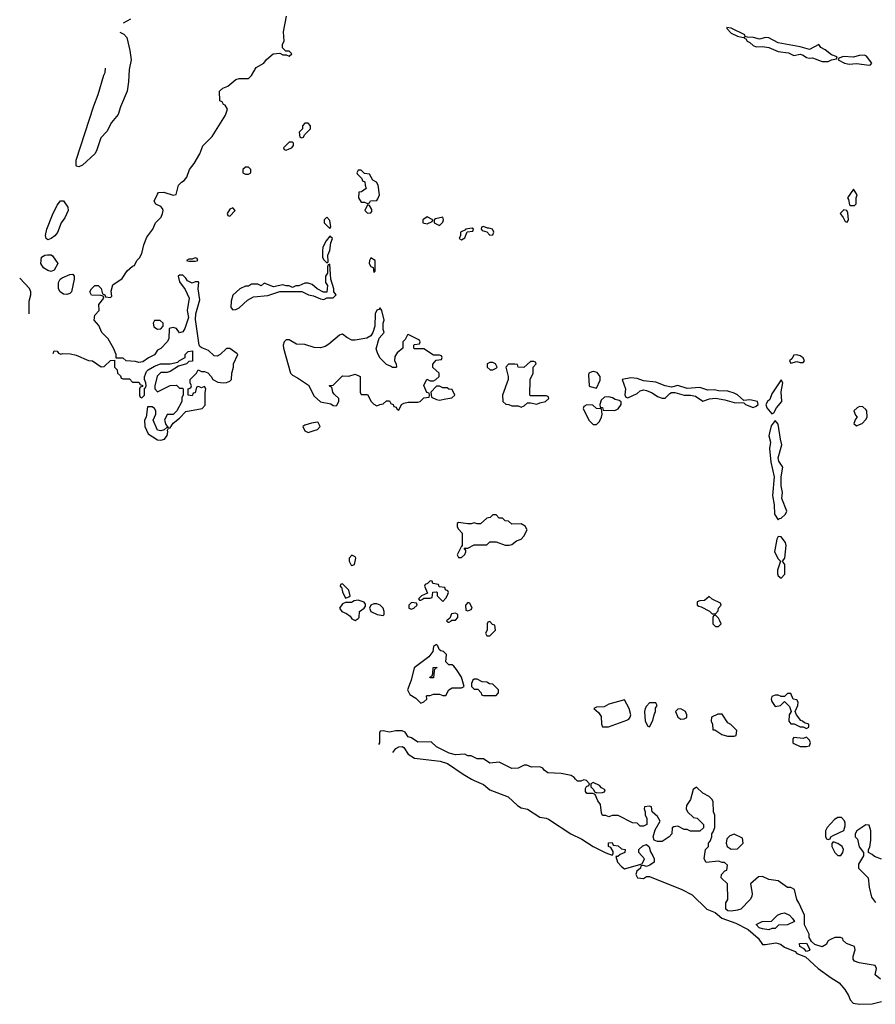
# Model space of a CAD drawing. Header units: inches. Extents: x 2701323 to 2964515, y 494916 to 722124.
# Tile 1 of 256: x 2732970 to 2738430, y 608562 to 614847. Entities that reach past the tile are written whole.
import ezdxf

# ---------------------------------------------------------------- set-up
doc = ezdxf.new("R2010")
doc.units = ezdxf.units.IN
doc.header["$MEASUREMENT"] = 0
doc.layers.add('C7630', color=7, linetype='Continuous')
doc.layers.add('C7631', color=7, linetype='Continuous')

msp = doc.modelspace()

# ---------------------------------------------------------------- linework, layer by layer
at = {"layer": 'C7630', "color": 2, "elevation": 2}
for points in [[(2735853.4, 610000), (2735871, 609990), (2735930, 609965.5), (2735970.8, 609930), (2736086.6, 609886.6), (2736147.3, 609830), (2736170, 609816.3), (2736210, 609807.3), (2736290, 609757.3), (2736330.5, 609750.5), (2736344.1, 609744.1), (2736487.3, 609650), (2736556.2, 609616.2), (2736630, 609568.7), (2736710, 609528), (2736750, 609514), (2736758, 609522), (2736756.4, 609536.4), (2736742, 609562), (2736728, 609570), (2736727.3, 609592.7), (2736750, 609594), (2736758, 609578), (2736790, 609574), (2736810, 609554), (2736834, 609550), (2736832, 609530), (2736801, 609519), (2736786, 609506), (2736774, 609506), (2736785.5, 609470), (2736810, 609440.5), (2736830, 609427.3), (2736942, 609458), (2736958, 609490), (2736922, 609530), (2736922, 609550), (2736946, 609574), (2736970, 609582), (2736986, 609566), (2736995.3, 609535.3), (2737011.3, 609510), (2737018, 609490), (2737018, 609470), (2736992, 609450), (2736970, 609442), (2736950, 609448), (2736934, 609446), (2736932, 609430), (2736907.3, 609412.7), (2736901, 609390), (2736912, 609370), (2736950, 609364), (2736970, 609377.3), (2736990, 609378), (2737195.6, 609295.6), (2737260.4, 609260.4), (2737354, 609170), (2737407.7, 609147.8), (2737450, 609110.7), (2737539.9, 609079.9), (2737618.3, 609038.3), (2737683.4, 608983.4), (2737710, 608944), (2737730, 608943), (2737794.4, 608954.4), (2737825.3, 608945.3), (2737850, 608927.2), (2737918, 608898), (2737930, 608886.4), (2737985.5, 608865.5), (2738065.5, 608790), (2738148, 608730), (2738199.4, 608699.4), (2738235.5, 608655.5), (2738258.6, 608618.6), (2738270, 608590.8), (2738288.6, 608568.6), (2738330, 608561.7), (2738410, 608563.8), (2738470, 608580.7)], [(2738463.1, 608723.1), (2738428.7, 608750), (2738438, 608790), (2738428.7, 608808.7), (2738326, 608826), (2738298, 608838), (2738288, 608850), (2738288, 608870), (2738302, 608910), (2738298, 608930), (2738246, 608950), (2738226, 608970), (2738222, 608982), (2738207.3, 608987.3), (2738172.7, 608987.3), (2738143.6, 608976.4), (2738130, 608966), (2738116.9, 608943.1), (2738090, 608928.7), (2738044, 608944), (2738022, 608962), (2738008.7, 608988.7), (2738008.7, 609010), (2737978, 609070), (2737978, 609130), (2737942, 609210), (2737928.7, 609230), (2737914, 609294), (2737890, 609308), (2737870, 609308), (2737810, 609349), (2737750, 609358), (2737710, 609378), (2737683.6, 609376.4), (2737634, 609330), (2737644.7, 609270), (2737642, 609250), (2737632, 609230), (2737572, 609170), (2737550, 609162), (2737510, 609157.2), (2737490, 609159), (2737475.3, 609170), (2737475.3, 609210), (2737488, 609230), (2737486, 609330), (2737446, 609370), (2737448, 609390), (2737470, 609414), (2737482, 609418), (2737486, 609450), (2737468, 609468), (2737452, 609468), (2737430, 609475.3), (2737350, 609466), (2737338, 609490), (2737346, 609550), (2737366, 609570), (2737366, 609590), (2737376.4, 609603.6), (2737386, 609630), (2737386, 609650), (2737396.4, 609663.6), (2737406, 609690), (2737406, 609770), (2737398, 609790), (2737394.6, 609854.6), (2737388, 609870), (2737370, 609888), (2737330, 609908.7), (2737290, 609948), (2737267.1, 609932.9), (2737251, 609870), (2737224.7, 609830), (2737222, 609810), (2737232, 609790), (2737270, 609754), (2737294, 609750), (2737334, 609710), (2737332.7, 609687.3), (2737310, 609668), (2737250, 609668), (2737230, 609678), (2737210, 609678), (2737170, 609698), (2737145.4, 609694.6), (2737132.7, 609687.3), (2737132, 609650), (2737114, 609630), (2737070, 609602), (2737040.2, 609600.2), (2737018, 609610), (2737013.2, 609630), (2737025.2, 609674.8), (2737058, 609730), (2737040.4, 609760.4), (2737006, 609790), (2737002, 609822), (2736990, 609826), (2736958, 609822), (2736954, 609810), (2736962, 609790), (2736962, 609770), (2736972, 609750), (2736972, 609710), (2736950, 609698), (2736930, 609698), (2736910, 609718), (2736880.4, 609720.4), (2736790, 609768), (2736750, 609768), (2736730, 609758), (2736710, 609766), (2736690, 609766), (2736683.1, 609783.1), (2736676.4, 609836.4), (2736660.4, 609860.4), (2736642, 609902), (2736627.3, 609907.3), (2736590, 609908), (2736580.4, 609920.4), (2736580.4, 609939.6), (2736587.3, 609952.7), (2736602, 609958), (2736606, 609970), (2736586, 609990), (2736570, 609995.3), (2736550, 609986), (2736530, 609986), (2736517.2, 610000)], [(2738470, 609488.7), (2738424.7, 609504.7), (2738410, 609518), (2738386, 609530), (2738386, 609550), (2738394.6, 609565.4), (2738402, 609610), (2738402, 609670), (2738390, 609706), (2738370, 609708), (2738312, 609670), (2738302, 609650), (2738302, 609630), (2738316, 609616), (2738326.4, 609566.4), (2738354, 609530), (2738354, 609510), (2738323.6, 609456.4), (2738322, 609430), (2738384.7, 609370), (2738390.8, 609310), (2738405.2, 609245.2), (2738431.1, 609211.1)]]:
    msp.add_lwpolyline(points, dxfattribs=at)
for points in [[(2736630, 609978), (2736614, 609970), (2736614, 609950), (2736632.7, 609932.7), (2736638, 609918), (2736652.7, 609912.7), (2736690, 609914), (2736702, 609918), (2736706, 609930), (2736683.1, 609943.1), (2736670, 609958)], [(2738190, 609754), (2738170, 609742), (2738122, 609690), (2738112, 609670), (2738112.7, 609632.7), (2738118, 609618), (2738130, 609614), (2738142, 609618), (2738146, 609630), (2738160.2, 609639.8), (2738228.7, 609671.3), (2738238, 609702), (2738238, 609718), (2738233.6, 609733.6), (2738213.6, 609753.6)], [(2737530, 609648), (2737502, 609638), (2737482.8, 609617.2), (2737478, 609590), (2737484.7, 609570), (2737510, 609552), (2737550, 609554), (2737586, 609590), (2737582, 609622)], [(2738162, 609598), (2738152.7, 609587.3), (2738152, 609570), (2738172, 609530), (2738190, 609512), (2738210, 609512), (2738222, 609530), (2738228, 609550), (2738218, 609570), (2738190, 609588.7)], [(2737750, 609038), (2737710, 609044), (2737688, 609050), (2737668.9, 609071.1), (2737708.9, 609091.1), (2737767.3, 609092.7), (2737806, 609130), (2737830, 609142), (2737850, 609144.7), (2737882, 609130), (2737902, 609110), (2737914, 609090), (2737868.7, 609068.7), (2737812.7, 609067.3), (2737790, 609046), (2737770, 609046)], [(2737990, 608898), (2737975.3, 608915.3), (2737948, 608930), (2737946, 608950), (2737992, 608952), (2738011.6, 608911.6), (2738010, 608906)]]:
    msp.add_lwpolyline(points, close=True, dxfattribs=at)
at = {"layer": 'C7631', "color": 2, "elevation": 2}
for points in [[(2733184, 612716), (2733190, 612734), (2733210, 612732), (2733218, 612718), (2733232.7, 612712.7), (2733243.1, 612716.9), (2733294, 612714), (2733330, 612706), (2733410, 612672), (2733434, 612670), (2733490, 612632), (2733510, 612634), (2733548.7, 612671.3), (2733574, 612674), (2733574, 612630), (2733592.7, 612612.7), (2733594, 612590), (2733612.7, 612572.7), (2733618, 612558), (2733630, 612554), (2733670, 612554), (2733690, 612534), (2733730, 612534), (2733738, 612518), (2733752.7, 612512.7), (2733754, 612506), (2733738, 612502), (2733734, 612490), (2733734, 612450), (2733738, 612438), (2733750, 612434), (2733766, 612450), (2733766, 612494), (2733770, 612494), (2733778, 612510), (2733775.3, 612530), (2733766, 612550), (2733767.3, 612567.3), (2733779, 612601), (2733788.9, 612611.1), (2733830, 612636), (2733869.1, 612650.9), (2733930, 612650.8), (2733979, 612661), (2733990, 612671.3), (2734026, 612690), (2734026, 612710), (2734046, 612730), (2734072.7, 612732.7), (2734072.7, 612667.3), (2734050, 612666), (2734034, 612650), (2733983.6, 612636.4), (2733930, 612602), (2733910, 612595.3), (2733870, 612595.3), (2733847.5, 612572.5), (2733832, 612510), (2733832, 612490), (2733850, 612472), (2733930, 612512), (2733970, 612514), (2733990, 612494), (2734010, 612494), (2734014, 612490), (2734014, 612450), (2734005.4, 612434.6), (2734004.7, 612410), (2733972, 612350), (2733950, 612326), (2733910, 612326), (2733894, 612290), (2733903.6, 612263.6), (2733918, 612242), (2733910, 612246), (2733891.3, 612228.7), (2733870, 612222), (2733850, 612226), (2733822, 612290), (2733838, 612330), (2733838, 612350), (2733830, 612366), (2733816.4, 612376.4), (2733784.7, 612375.3), (2733778, 612310), (2733766.4, 612290), (2733768.4, 612250), (2733790, 612202.8), (2733850, 612164.9), (2733870, 612162), (2733894, 612170), (2733910, 612192), (2733916, 612216), (2733914, 612226), (2733920.4, 612239.6), (2733930, 612242), (2733948.7, 612271.3), (2733990, 612302.8), (2734030, 612346), (2734134, 612366), (2734154.5, 612385.5), (2734152.5, 612467.5), (2734158, 612490), (2734150, 612506), (2734130, 612498), (2734110, 612506), (2734098, 612502), (2734090, 612466), (2734078, 612462), (2734070, 612446), (2734046, 612450), (2734046, 612490), (2734062, 612498), (2734066, 612510), (2734058, 612530), (2734058, 612550), (2734098, 612590), (2734108.7, 612611.3), (2734130, 612602), (2734150, 612602), (2734170, 612592), (2734192, 612570), (2734202, 612550), (2734234, 612534), (2734268.8, 612528.8), (2734290, 612530.6), (2734310, 612538.8), (2734321.2, 612550), (2734322.7, 612590), (2734335.3, 612630), (2734335.3, 612650), (2734362, 612710), (2734356.5, 612716.5), (2734310, 612749), (2734290, 612749.2), (2734250, 612709.4), (2734230, 612699.5), (2734210, 612701.2), (2734175.6, 612735.6), (2734131.8, 612751.8), (2734120.1, 612760.1), (2734116, 612770), (2734092.9, 612932.9), (2734093.2, 612970), (2734120.2, 613059.8), (2734108.7, 613130), (2734114, 613170), (2734110, 613174), (2734090, 613174), (2734070, 613166), (2734041.2, 613181.2), (2734030, 613198), (2734010, 613215.3), (2733990, 613215.3), (2733982, 613210), (2733990, 613174), (2734025.4, 613125.4), (2734051.3, 613070), (2734038.8, 612990), (2734046.4, 612946.4), (2734024.5, 612875.5), (2734010, 612855.3), (2733990, 612848), (2733970, 612875.3), (2733950, 612882), (2733924.7, 612875.3), (2733922, 612810), (2733912, 612790), (2733870, 612748.7), (2733850, 612738), (2733830, 612708), (2733791.1, 612688.9), (2733756, 612664), (2733730, 612658), (2733710, 612666), (2733648.4, 612668.4), (2733630, 612686), (2733586, 612686), (2733586, 612710), (2733568.7, 612750), (2733534, 612810), (2733494, 612850), (2733474.5, 612894.5), (2733446, 612930), (2733450, 612962), (2733478, 612990), (2733475.3, 613030), (2733506, 613070), (2733502, 613082), (2733487.3, 613087.3), (2733428.9, 613088.9), (2733418, 613110), (2733428.7, 613130), (2733449, 613150), (2733470, 613150.7), (2733490.6, 613130.6), (2733498, 613098), (2733514, 613090), (2733518, 613078), (2733550, 613074), (2733558, 613082), (2733554, 613114), (2733564.5, 613155.5), (2733624.7, 613195.3), (2733656.4, 613243.6), (2733690, 613274), (2733702, 613278), (2733718, 613310), (2733733.6, 613326.4), (2733750, 613354), (2733762.7, 613410), (2733782, 613458), (2733819.3, 613510), (2733837.2, 613550), (2733873.1, 613586.9), (2733881.2, 613610), (2733885.2, 613630), (2733881.2, 613641.2), (2733870, 613655.3), (2733838, 613670), (2733829.1, 613689.1), (2733850, 613734), (2733856.4, 613743.6), (2733890, 613746.8), (2733950, 613726), (2733968.7, 613731.3), (2733984, 613790), (2734002, 613810), (2734019.3, 613820.7), (2734037.2, 613842.8), (2734053.2, 613890), (2734084, 613930), (2734119, 613990), (2734139, 614041), (2734198, 614102), (2734283.1, 614236.9), (2734295.3, 614275.3), (2734282, 614302), (2734270, 614306), (2734262, 614322), (2734248, 614330), (2734246, 614390), (2734266, 614410), (2734298, 614422), (2734350, 614464.7), (2734370, 614471.3), (2734430, 614472), (2734450, 614492), (2734478, 614542), (2734528, 614570), (2734546, 614594), (2734588, 614630), (2734630, 614634), (2734650, 614622), (2734670, 614622), (2734690, 614614), (2734706, 614630), (2734690, 614646), (2734667.3, 614647.3), (2734648, 614668), (2734648, 614690), (2734658, 614710), (2734653.2, 614770), (2734673.2, 614870)], [(2733678, 614850), (2733630, 614824)], [(2733610, 614767.3), (2733634.2, 614754.2), (2733653.5, 614733.5), (2733673.7, 614650), (2733682, 614590), (2733668.9, 614530), (2733664.6, 614450), (2733655.8, 614390), (2733612.4, 614290), (2733597.4, 614242.6), (2733555.8, 614190), (2733525.7, 614134.3), (2733487.9, 614092.1), (2733459.1, 614010), (2733448.6, 613991.4), (2733370, 613918.4), (2733347.3, 613907.3), (2733332.7, 613912.7), (2733330, 613918), (2733329.7, 613950.3), (2733443, 614297), (2733471.3, 614370), (2733506.4, 614493.6), (2733514.7, 614510), (2733518.1, 614538.1)], [(2733030.7, 612969.2), (2733030.6, 613050), (2733040.5, 613090), (2733040.5, 613110), (2733032.1, 613132.1), (2732970, 613197.3)], [(2736517.2, 610000), (2736508, 610010), (2736490, 610022), (2736425.4, 610034.6), (2736340.4, 610040.4), (2736316.4, 610056.4), (2736308.4, 610068.4), (2736290, 610078), (2736236.4, 610076.4), (2736207.3, 610087.3), (2736190, 610088), (2736150, 610068.7), (2736110, 610068), (2736030, 610108), (2735970, 610102), (2735930, 610128), (2735888.9, 610128.9), (2735850, 610148), (2735828.9, 610148.9), (2735810, 610158), (2735750, 610155.3), (2735710, 610164), (2735630, 610206), (2735596.4, 610236.4), (2735510, 610235.3), (2735470, 610262), (2735448.7, 610268.7), (2735430, 610298), (2735410, 610308), (2735370, 610308), (2735330, 610299), (2735290, 610308), (2735270, 610306), (2735266, 610294), (2735265.5, 610230), (2735259.3, 610220.7)], [(2735351.3, 610168.7), (2735370, 610194), (2735390, 610204.9), (2735410, 610206.8), (2735421, 610201), (2735450, 610158.8), (2735490, 610133), (2735653, 610113), (2735699.9, 610099.9), (2735800.7, 610030), (2735853.4, 610000)]]:
    msp.add_lwpolyline(points, dxfattribs=at)
for points in [[(2737483.6, 614796.4), (2737482, 614790), (2737510, 614761), (2737550, 614742.8), (2737586, 614734), (2737598, 614738), (2737594, 614730), (2737604.7, 614724.7), (2737612, 614710), (2737630, 614701), (2737650, 614682.8), (2737670, 614674.8), (2737710, 614676.3), (2737750.5, 614670.5), (2737810, 614644.9), (2737875.2, 614635.2), (2737910, 614618.8), (2737950, 614627.3), (2737970, 614621), (2737990, 614606), (2738010, 614601), (2738030, 614602.8), (2738090, 614581), (2738130, 614581), (2738150, 614592), (2738182, 614598), (2738186, 614610), (2738150, 614622), (2738110, 614654), (2738082, 614670), (2738070, 614688), (2738010, 614656), (2737950, 614674.5), (2737810, 614699.5), (2737750, 614732), (2737730, 614732.7), (2737690, 614722.7), (2737652.5, 614732.5), (2737615.3, 614735.3), (2737600.4, 614740.4), (2737598, 614750), (2737510, 614794)], [(2738360.4, 614620.4), (2738330, 614619), (2738288.9, 614608.9), (2738227.1, 614612.9), (2738198, 614602), (2738194, 614590), (2738234, 614570), (2738263.5, 614563.5), (2738310, 614566.8), (2738390, 614556), (2738400.4, 614559.6), (2738408.7, 614570), (2738374.6, 614614.6)], [(2734810, 614186), (2734790, 614186), (2734774, 614170), (2734774, 614150), (2734754, 614130), (2734758, 614098), (2734770, 614094), (2734782, 614098), (2734787.3, 614112.7), (2734826, 614150), (2734826, 614170)], [(2734710, 614066), (2734690, 614066), (2734654, 614030), (2734658, 614018), (2734670, 614014), (2734690, 614022), (2734706, 614030), (2734716.4, 614043.6), (2734718, 614058)], [(2734430, 613906), (2734410, 613906), (2734394, 613890), (2734394, 613870), (2734410, 613862), (2734430, 613862), (2734446, 613870), (2734446, 613890)], [(2735150, 613886), (2735130, 613886), (2735122, 613870), (2735123.6, 613863.6), (2735152.7, 613832.7), (2735158, 613818), (2735172.7, 613812.7), (2735174, 613790), (2735182, 613770), (2735151.6, 613748.4), (2735134, 613746), (2735131.3, 613710), (2735150, 613682), (2735170, 613682), (2735190, 613674), (2735202, 613678), (2735208.4, 613691.6), (2735250, 613694), (2735256.4, 613703.6), (2735266, 613730), (2735258, 613790), (2735246, 613810), (2735223.1, 613823.1), (2735202, 613862), (2735170, 613866)], [(2738290, 613766), (2738252, 613710), (2738258.8, 613698.8), (2738266, 613666), (2738270, 613662), (2738290, 613662), (2738298, 613662), (2738308, 613672), (2738308.7, 613710), (2738314, 613730)], [(2733150, 613442.7), (2733139, 613450), (2733135.1, 613470), (2733142.9, 613510), (2733179.1, 613600.9), (2733210, 613662.8), (2733230, 613690.8), (2733250, 613691.3), (2733278, 613650), (2733279.3, 613630), (2733257.2, 613582.8), (2733233.7, 613550), (2733211.9, 613488.1), (2733193.4, 613466.6), (2733170, 613449.4)], [(2735190, 613666), (2735172, 613630), (2735190, 613612), (2735210, 613614), (2735218, 613622), (2735216.4, 613636.4), (2735202, 613662)], [(2734330, 613646), (2734310, 613638), (2734294, 613610), (2734298, 613598), (2734310, 613594), (2734346, 613630)], [(2738230, 613634), (2738206, 613610), (2738225.4, 613585.4), (2738238, 613558), (2738250, 613554), (2738258, 613570), (2738254, 613614), (2738248.4, 613628.4)], [(2734930, 613586), (2734914, 613570), (2734914, 613550), (2734950, 613514), (2734955.3, 613524.7), (2734950, 613566)], [(2735570, 613588), (2735542, 613570), (2735542, 613550), (2735570, 613544.7), (2735602, 613558), (2735606, 613570)], [(2735670, 613586), (2735623.6, 613576.4), (2735614, 613570), (2735614, 613550), (2735650, 613534), (2735670, 613554), (2735675.3, 613570)], [(2735930, 613526), (2735918, 613522), (2735914, 613510), (2735922, 613502), (2735950, 613494), (2735970, 613472), (2735990, 613474), (2735995.3, 613490), (2735988, 613510), (2735962.8, 613517.2), (2735955.3, 613515.3)], [(2734950, 613466), (2734924.7, 613435.3), (2734905.4, 613394.6), (2734902, 613370), (2734902, 613330), (2734910, 613314), (2734930, 613294), (2734938, 613302), (2734936.4, 613343.6), (2734950, 613374), (2734956.4, 613423.6), (2734966, 613450)], [(2735856.4, 613516.4), (2735814, 613510), (2735814, 613506), (2735782, 613490), (2735782, 613470), (2735774, 613450), (2735790, 613442), (2735810, 613454), (2735826, 613494), (2735862, 613498), (2735866, 613510)], [(2733170, 613239), (2733150, 613245.2), (2733122.7, 613262.7), (2733104.5, 613290), (2733110, 613330.8), (2733130, 613344), (2733146.4, 613346.4), (2733170, 613346), (2733179.1, 613339.1), (2733214, 613290), (2733190, 613248.7)], [(2734090, 613326), (2734070, 613318), (2734050, 613318), (2734034, 613310), (2734050, 613304.7), (2734090, 613306), (2734106, 613310), (2734102, 613322)], [(2734950, 613286), (2734938, 613282), (2734934, 613270), (2734934, 613230), (2734922, 613210), (2734922, 613170), (2734934, 613150), (2734930, 613108), (2734908.4, 613108.4), (2734868.4, 613128.4), (2734836.4, 613156.4), (2734810, 613166), (2734790, 613166), (2734751.6, 613148.4), (2734732.7, 613147.3), (2734710, 613138), (2734690, 613148), (2734670, 613148), (2734650, 613155.3), (2734590, 613142), (2734530, 613166), (2734510, 613148), (2734490, 613158), (2734450, 613158), (2734430, 613146), (2734410, 613146), (2734374, 613130), (2734330, 613088), (2734319.1, 613050), (2734318, 613010), (2734330, 612994), (2734350, 612997.3), (2734370, 613007.3), (2734422.7, 613057.3), (2734462, 613078), (2734552.9, 613087.1), (2734630, 613111.3), (2734770, 613112), (2734814, 613090), (2734844.7, 613084.7), (2734890, 613064.7), (2734910, 613062), (2734930, 613072), (2734970, 613071.3), (2734988.7, 613090), (2734975.3, 613110), (2734975.3, 613130), (2734955.3, 613190)], [(2735210, 613326), (2735202, 613310), (2735201, 613290), (2735210, 613272), (2735224.7, 613264.7), (2735230, 613234), (2735238, 613242), (2735238, 613310)], [(2733270, 613093.2), (2733250, 613096), (2733228.7, 613110), (2733217.2, 613130), (2733217.2, 613170), (2733228.7, 613190), (2733241.5, 613198.5), (2733290, 613221), (2733310, 613222), (2733318, 613210), (2733317.3, 613190), (2733301, 613110), (2733290, 613099)], [(2735270, 613008), (2735262.8, 612997.2), (2735250, 612992.7), (2735238, 612970), (2735236.3, 612890), (2735223.1, 612850), (2735210.3, 612829.7), (2735185.8, 612814.2), (2735110, 612801.3), (2735090, 612802.4), (2735058, 612818), (2735030, 612839.3), (2735022, 612838), (2735010, 612834), (2734943.2, 612776.8), (2734918.9, 612761.1), (2734890, 612752.4), (2734850, 612754.3), (2734790, 612774.7), (2734736.3, 612776.3), (2734690, 612803.7), (2734670, 612803.7), (2734658, 612790), (2734650.5, 612770), (2734652.4, 612750), (2734698.7, 612590), (2734710, 612577.6), (2734741.8, 612561.8), (2734813.1, 612513.1), (2734850, 612444.9), (2734890, 612408), (2734954.8, 612394.8), (2734970, 612384.7), (2734990, 612382), (2734994.6, 612385.4), (2735006, 612410), (2735006, 612430), (2734976.4, 612456.4), (2734968, 612470), (2734962, 612502), (2734950, 612506), (2734947.3, 612512.7), (2734970, 612514), (2735030, 612574), (2735070, 612572), (2735110, 612584.7), (2735142, 612570), (2735142, 612470), (2735150, 612454), (2735190, 612454), (2735212, 612410), (2735230, 612392), (2735250, 612382), (2735268.4, 612391.6), (2735290, 612394), (2735310, 612414), (2735330, 612414), (2735338, 612398), (2735354, 612390), (2735358, 612378), (2735372.7, 612372.7), (2735378, 612358), (2735390, 612354), (2735406, 612390), (2735420.4, 612399.6), (2735450, 612404.7), (2735510, 612404.7), (2735526, 612410), (2735550, 612434), (2735582, 612438), (2735586, 612450), (2735582, 612462), (2735567.3, 612467.3), (2735548.9, 612511.1), (2735567.3, 612552.7), (2735590, 612542), (2735610, 612542), (2735626, 612550), (2735646, 612570), (2735646, 612590), (2735606, 612626), (2735607.3, 612647.3), (2735627.3, 612672.7), (2735662, 612678), (2735666, 612690), (2735662, 612702), (2735650, 612706), (2735610, 612706), (2735550, 612746), (2735490, 612746), (2735486, 612750), (2735486, 612770), (2735490, 612774), (2735522, 612778), (2735526, 612790), (2735522, 612802), (2735450, 612838), (2735444.7, 612835.3), (2735430, 612806), (2735414, 612790), (2735414, 612750), (2735379.6, 612720.4), (2735363.6, 612696.4), (2735362, 612670), (2735372, 612650), (2735374, 612630), (2735370, 612626), (2735350, 612626), (2735336.4, 612636.4), (2735310, 612646), (2735270, 612686), (2735254.6, 612714.6), (2735245.2, 612745.2), (2735264.8, 612815.2), (2735295.3, 612850), (2735288.7, 612870), (2735288.9, 612908.9), (2735295.3, 612930), (2735282, 612990)], [(2733867.3, 612927.3), (2733830, 612926), (2733822, 612910), (2733826, 612886), (2733850, 612872), (2733870, 612874), (2733886, 612890), (2733886, 612910)], [(2735990, 612658), (2735970, 612658), (2735954, 612650), (2735954, 612630), (2735972.7, 612612.7), (2735990, 612612), (2736010, 612622), (2736018, 612630), (2736006, 612650)], [(2736250, 612666), (2736230, 612666), (2736187.3, 612627.3), (2736150, 612628), (2736146, 612646), (2736130, 612648), (2736090, 612648), (2736072, 612630), (2736087.3, 612570), (2736087.3, 612550), (2736052, 612450), (2736054, 612410), (2736072.7, 612392.7), (2736091.6, 612391.6), (2736110, 612382), (2736150, 612382), (2736170, 612374), (2736190, 612382), (2736210, 612402), (2736230, 612402), (2736270, 612392), (2736290, 612402), (2736326, 612410), (2736346, 612430), (2736342, 612442), (2736330, 612446), (2736230, 612446), (2736226, 612450), (2736228, 612550), (2736246, 612590), (2736246, 612630), (2736266, 612650), (2736262, 612662)], [(2737930, 612708), (2737910, 612706), (2737898, 612682), (2737882, 612670), (2737890, 612654), (2737930, 612664.7), (2737950, 612658), (2737970, 612658), (2737979, 612670), (2737970, 612688), (2737950, 612702)], [(2736630, 612601.2), (2736620.7, 612599.3), (2736602, 612590), (2736599.6, 612580.4), (2736604.7, 612510), (2736610, 612504.7), (2736650, 612494), (2736674.6, 612545.4), (2736675.3, 612570), (2736654.8, 612594.8)], [(2736870, 612561.2), (2736814, 612550), (2736836, 612490), (2736832.7, 612452.7), (2736838, 612438), (2736850, 612434), (2736910, 612461), (2736930, 612478), (2736950, 612484.7), (2736970, 612481), (2737005.4, 612465.4), (2737041, 612441), (2737070, 612431.3), (2737090, 612431.3), (2737119.3, 612460.7), (2737130, 612466.8), (2737150, 612466.8), (2737210, 612451), (2737250, 612451.3), (2737283.5, 612443.5), (2737330, 612412), (2737372.7, 612427.3), (2737410, 612430.8), (2737470, 612420.5), (2737530, 612403), (2737590, 612402), (2737602, 612390), (2737650, 612371), (2737670, 612381), (2737682, 612390), (2737678, 612410), (2737630, 612421.2), (2737590, 612415.3), (2737550, 612452.3), (2737530, 612463.7), (2737490, 612476), (2737430, 612479), (2737404.7, 612484.7), (2737362, 612482), (2737310, 612499), (2737230, 612493.2), (2737170, 612512.7), (2737130, 612502), (2737089.4, 612509.4), (2737030, 612532.7), (2736950, 612542), (2736910, 612557.2)], [(2737830, 612548), (2737770, 612458), (2737758, 612422), (2737742, 612410), (2737731.3, 612390), (2737738.8, 612370), (2737770, 612331.3), (2737782, 612338), (2737799, 612370), (2737833.2, 612410), (2737828.7, 612471.3), (2737839, 612530)], [(2735650, 612508), (2735630, 612508), (2735594, 612470), (2735598, 612438), (2735630, 612422), (2735650, 612418), (2735690, 612426), (2735727.3, 612432.7), (2735746, 612450), (2735730, 612486), (2735708.4, 612488.4), (2735698, 612498), (2735670, 612498)], [(2736730, 612439), (2736702.8, 612437.2), (2736681, 612419), (2736672, 612390), (2736674, 612374), (2736690, 612372), (2736694, 612354), (2736768.4, 612351.6), (2736790, 612362), (2736808, 612390), (2736807.3, 612407.3), (2736796.4, 612416.4), (2736770, 612422), (2736753.2, 612433.2)], [(2736590, 612388), (2736570, 612378), (2736564.7, 612364.7), (2736602, 612290), (2736630, 612262), (2736650, 612262), (2736670, 612282), (2736682, 612310), (2736688, 612330), (2736682, 612362), (2736650, 612366), (2736627.3, 612387.3)], [(2738330, 612378), (2738314, 612370), (2738294, 612350), (2738303.6, 612323.6), (2738314, 612310), (2738303.6, 612296.4), (2738294, 612270), (2738310, 612254), (2738330, 612262), (2738346, 612270), (2738370, 612294), (2738378, 612310), (2738375.3, 612350), (2738370, 612358), (2738350, 612375.3)], [(2734870, 612278), (2734832.5, 612272.5), (2734790, 612259.5), (2734777.3, 612250), (2734790, 612222), (2734810, 612211.3), (2734850, 612224.7), (2734870, 612232), (2734888, 612250), (2734875.3, 612275.3)], [(2737790, 612288.7), (2737766.2, 612253.8), (2737754, 612210), (2737750.8, 612190), (2737760.7, 612150), (2737754, 612110), (2737763.5, 612023.5), (2737784.9, 611930), (2737774.8, 611810), (2737784, 611750), (2737786.8, 611690), (2737810, 611654), (2737818, 611662), (2737830, 611664.7), (2737857.2, 611690), (2737866, 611710), (2737833.2, 611790), (2737837.2, 611830), (2737829.1, 611870.9), (2737829, 611930), (2737840.9, 611990), (2737814, 612030), (2737809.3, 612050), (2737833.6, 612133.6), (2737824, 612170), (2737810, 612266)], [(2736010, 611686), (2735990, 611686), (2735971.6, 611668.4), (2735950, 611666), (2735910, 611628), (2735890, 611628), (2735870, 611635.3), (2735850, 611628), (2735830, 611628), (2735770, 611638), (2735762, 611630), (2735762, 611610), (2735770, 611594), (2735794, 611570), (2735794, 611486), (2735790, 611486), (2735762, 611430), (2735770, 611414), (2735790, 611414), (2735810, 611434), (2735818, 611450), (2735818, 611458), (2735806, 611474), (2735830, 611474), (2735870, 611494), (2735950, 611494), (2735970, 611514), (2736010, 611514), (2736067.3, 611492.7), (2736092.7, 611492.7), (2736110, 611498), (2736140.2, 611519.8), (2736170, 611532), (2736188, 611550), (2736208, 611590), (2736194.6, 611614.6), (2736170, 611628), (2736110, 611626), (2736090, 611646), (2736068.4, 611648.4), (2736050, 611666), (2736030, 611666)], [(2737810, 611548.7), (2737800.7, 611530), (2737786, 611450), (2737810, 611404.7), (2737824.7, 611390), (2737805.8, 611334.2), (2737804.9, 611310), (2737810, 611298), (2737830, 611282), (2737852, 611308), (2737852.7, 611370), (2737838, 611390), (2737853.2, 611410), (2737861.2, 611490), (2737856, 611510), (2737830, 611545.2)], [(2735090, 611428), (2735072, 611410), (2735072, 611390), (2735084.7, 611364.7), (2735090, 611362), (2735106, 611370), (2735115.3, 611410), (2735110, 611418)], [(2735590, 611266), (2735572.7, 611247.3), (2735558, 611242), (2735554, 611230), (2735572.7, 611187.3), (2735534, 611170), (2735514, 611150), (2735522, 611142), (2735530, 611142), (2735546, 611150), (2735546, 611154), (2735590, 611154), (2735602, 611158), (2735607.3, 611192.7), (2735630, 611194), (2735634, 611190), (2735634, 611170), (2735670, 611134), (2735690, 611154), (2735698, 611170), (2735706, 611190), (2735702, 611202), (2735687.3, 611207.3), (2735682, 611222), (2735647.3, 611227.3), (2735642, 611242), (2735607.3, 611247.3), (2735602, 611262)], [(2735030, 611246), (2735018, 611242), (2735014, 611230), (2735023.6, 611223.6), (2735030, 611194), (2735050, 611154), (2735070, 611162), (2735078, 611170), (2735070, 611206)], [(2735130, 611142), (2735103.6, 611136.4), (2735087.3, 611127.3), (2735050, 611126), (2735030, 611118), (2735011.3, 611090), (2735024.7, 611070), (2735056, 611056), (2735078.8, 611038.8), (2735090, 611022), (2735110, 611012), (2735130, 611024.7), (2735135.3, 611030), (2735138, 611070), (2735168, 611090), (2735176.4, 611103.6), (2735176.4, 611116.4), (2735168.4, 611128.4)], [(2737370, 611166), (2737339.6, 611140.4), (2737310, 611138), (2737294, 611130), (2737294, 611110), (2737303.6, 611103.6), (2737319.6, 611099.6), (2737371.6, 611071.6), (2737390, 611054), (2737410, 611054), (2737427.3, 611072.7), (2737428.4, 611091.6), (2737446, 611110), (2737442, 611122), (2737388.4, 611148.4)], [(2735250, 611118), (2735230, 611118), (2735211.3, 611108.7), (2735202, 611090), (2735211.3, 611070), (2735252, 611050), (2735290, 611044.7), (2735295.3, 611050), (2735295.3, 611070), (2735288.7, 611090), (2735270, 611108.7)], [(2735470, 611126), (2735454, 611110), (2735454, 611090), (2735470, 611084.7), (2735486, 611090), (2735506, 611110), (2735502, 611122)], [(2735830, 611126), (2735814, 611110), (2735818, 611078), (2735830, 611074), (2735850, 611082), (2735858, 611090), (2735842, 611122)], [(2735750, 611058), (2735725.4, 611054.6), (2735714, 611026), (2735694, 611010), (2735702, 611002), (2735710, 611002), (2735726, 611010), (2735726, 611014), (2735750, 611014), (2735766, 611030), (2735766, 611050)], [(2737410, 611046), (2737398, 611042), (2737394, 611030), (2737394, 610990), (2737410, 610974), (2737430, 610974), (2737446, 610990), (2737438, 611010), (2737430, 611026)], [(2735970, 611006), (2735958, 611002), (2735954, 610990), (2735954, 610950), (2735942, 610930), (2735950, 610914), (2735970, 610914), (2736006, 610950), (2736002, 610982), (2735987.3, 610987.3)], [(2735630, 610858), (2735610, 610846), (2735606.4, 610813.6), (2735581, 610779), (2735488, 610710), (2735468.6, 610631.4), (2735444.7, 610570), (2735459.6, 610539.6), (2735496.9, 610516.9), (2735530, 610484.7), (2735550, 610492), (2735568, 610510), (2735566, 610530), (2735570, 610534), (2735590, 610534), (2735610, 610542), (2735650, 610542), (2735670, 610534), (2735690, 610534), (2735708, 610570), (2735730, 610582), (2735790, 610582), (2735806, 610590), (2735789, 610650), (2735758, 610698), (2735740.4, 610720.4), (2735730, 610728), (2735709.1, 610729.1), (2735688.7, 610748.7), (2735694, 610794), (2735673.6, 610813.6), (2735658, 610818), (2735647.3, 610827.3), (2735638, 610850)], [(2735590, 610646), (2735588, 610650), (2735602, 610658), (2735607.3, 610672.7), (2735608.4, 610711.6), (2735630, 610714), (2735632, 610710), (2735618, 610702), (2735614, 610690), (2735610, 610646)], [(2735890, 610638), (2735870, 610638), (2735862, 610630), (2735854, 610610), (2735854, 610590), (2735870, 610574), (2735892.7, 610572.7), (2735914, 610550), (2735918, 610538), (2735930, 610534), (2736010, 610534), (2736026, 610550), (2736026, 610570), (2735990, 610606), (2735968.4, 610608.4), (2735950, 610618), (2735920.4, 610620.4)], [(2737890, 610546), (2737870, 610546), (2737850, 610526), (2737830, 610526), (2737810, 610535.3), (2737790, 610535.3), (2737770, 610526), (2737766, 610510), (2737770, 610494), (2737790, 610462), (2737826, 610470), (2737850, 610494), (2737882, 610462), (2737894, 610430), (2737881, 610410), (2737878, 610370), (2737890, 610352), (2737911.6, 610351.6), (2737950, 610334), (2737970, 610334), (2737990, 610322), (2738006, 610330), (2738006, 610350), (2737978, 610358), (2737966, 610370), (2737954, 610374), (2737928, 610410), (2737918, 610430), (2737935.3, 610470), (2737938, 610490), (2737930, 610506), (2737906, 610510)], [(2736830, 610506), (2736730, 610478), (2736699.6, 610460.4), (2736650, 610458), (2736634, 610450), (2736663.6, 610423.6), (2736679.6, 610399.6), (2736682, 610350), (2736690, 610334), (2736727.3, 610332.7), (2736750, 610342), (2736844.7, 610375.3), (2736857.2, 610382.8), (2736864.7, 610395.3), (2736869, 610410), (2736859, 610450)], [(2737030, 610486), (2736990, 610486), (2736970, 610466), (2736962, 610450), (2736958, 610430), (2736962, 610370), (2736978, 610338), (2736990, 610334), (2737010, 610374), (2737018, 610410), (2737028, 610430), (2737028, 610452), (2737038, 610470)], [(2737190, 610448), (2737170, 610446), (2737154, 610430), (2737170, 610394), (2737190, 610382), (2737210, 610384.7), (2737227.3, 610392.7), (2737228, 610410), (2737218, 610430)], [(2737425.4, 610414.6), (2737385.4, 610394.6), (2737382, 610370), (2737392, 610350), (2737394, 610314), (2737406, 610314), (2737450, 610284.7), (2737487.3, 610272.7), (2737530, 610274), (2737542, 610278), (2737546, 610310), (2737508.4, 610348.4), (2737490, 610358), (2737452.9, 610412.9)], [(2737990, 610268), (2737970, 610258), (2737910, 610266), (2737903.6, 610256.4), (2737904.7, 610230), (2737910, 610226), (2737950, 610207.3), (2737990, 610207.7), (2738010, 610212), (2738016, 610230), (2738010, 610248)]]:
    msp.add_lwpolyline(points, close=True, dxfattribs=at)

doc.saveas('drawing.dxf')
